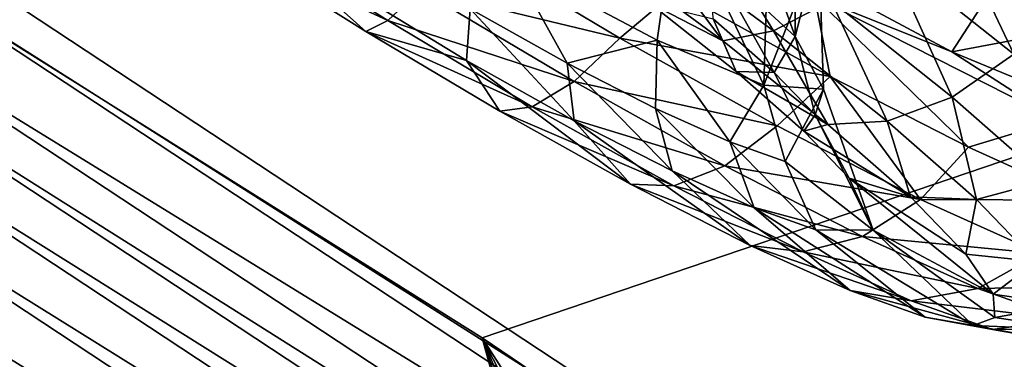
# Model space of a CAD drawing. Header units: metres. Extents: x -1651 to 0, y -1070 to 0.
# Tile 102 of 113: x -371 to -339, y -370 to -360. Entities that reach past the tile are written whole.
import ezdxf

# ---------------------------------------------------------------- set-up
doc = ezdxf.new("R2010")
doc.units = ezdxf.units.M

msp = doc.modelspace()

# ---------------------------------------------------------------- linework, layer by layer
at = {"layer": 'None'}
for points in [[(-341.815216, -616.413513, -406), (-356.292084, -646.405518, -406), (-444.100098, -316.000854, -406)], [(-356.292084, -646.405518, -406), (-371.644379, -675.803894, -406), (-444.100098, -316.000854, -406)], [(-444.100098, -316.000854, -406), (-405.507202, -338.635468, -406), (-341.815216, -616.413513, -406)], [(-377.30127, -354.863586, -377.175201), (-320.422455, -392.416199, -377.175201), (-355.208771, -316.096222, -60)], [(-355.208771, -316.096222, -60), (-320.422455, -392.416199, -377.175201), (-291.89328, -357.948517, -60)], [(-359.734283, -613.318115, -403), (-498.573669, -318.762085, -403), (-694.077942, -820.897461, -403)], [(-498.573669, -318.762085, -403), (-359.734283, -613.318115, -403), (-448.937836, -346.290924, -403)], [(-298.524719, -350.212921, -62.999996), (-355.983276, -369.770508, -406), (-405.507202, -338.635468, -406)], [(-405.507202, -338.635468, -406), (-334.922852, -601.223877, -406), (-341.815216, -616.413513, -406)], [(-355.983276, -369.770508, -406), (-309.661865, -539.102539, -406), (-405.507202, -338.635468, -406)], [(-309.661865, -539.102539, -406), (-315.602234, -554.773071, -406), (-405.507202, -338.635468, -406)], [(-405.507202, -338.635468, -406), (-315.602234, -554.773071, -406), (-321.796661, -570.361023, -406)], [(-321.796661, -570.361023, -406), (-328.244324, -585.862122, -406), (-405.507202, -338.635468, -406)], [(-328.244324, -585.862122, -406), (-334.922852, -601.223877, -406), (-405.507202, -338.635468, -406)], [(-359.734283, -613.318115, -403), (-336.135834, -558.013428, -403), (-448.937836, -346.290924, -403)], [(-448.937836, -346.290924, -403), (-336.135834, -558.013428, -403), (-393.895142, -379.520782, -403)], [(-298.524719, -350.212921, -62.999996), (-307.57663, -402.615631, -406), (-355.983276, -369.770508, -406)], [(-377.30127, -354.863586, -377.175201), (-377.914093, -355.923676, -382.385681), (-320.422455, -392.416199, -377.175201)], [(-377.914093, -355.923676, -382.385681), (-379.049469, -357.721771, -387.314758), (-321.077454, -393.44696, -382.385681)], [(-377.914093, -355.923676, -382.385681), (-321.077454, -393.44696, -382.385681), (-320.422455, -392.416199, -377.175201)], [(-379.049469, -357.721771, -387.314758), (-379.789124, -358.893097, -389.61441), (-322.285004, -395.197418, -387.314758)], [(-379.049469, -357.721771, -387.314758), (-322.285004, -395.197418, -387.314758), (-321.077454, -393.44696, -382.385681)], [(-379.789124, -358.893097, -389.61441), (-380.635193, -360.232971, -391.779236), (-323.071655, -396.337708, -389.61441)], [(-379.789124, -358.893097, -389.61441), (-323.071655, -396.337708, -389.61441), (-322.285004, -395.197418, -387.314758)], [(-380.635193, -360.232971, -391.779236), (-381.580414, -361.729889, -393.793457), (-323.971497, -397.64209, -391.779236)], [(-380.635193, -360.232971, -391.779236), (-323.971497, -397.64209, -391.779236), (-323.071655, -396.337708, -389.61441)], [(-381.580414, -361.729889, -393.793457), (-382.617493, -363.372253, -395.641296), (-324.976776, -399.099335, -393.793457)], [(-381.580414, -361.729889, -393.793457), (-324.976776, -399.099335, -393.793457), (-323.971497, -397.64209, -391.779236)], [(-382.617493, -363.372253, -395.641296), (-383.7388, -365.14801, -397.307617), (-326.079773, -400.698212, -395.641296)], [(-382.617493, -363.372253, -395.641296), (-326.079773, -400.698212, -395.641296), (-324.976776, -399.099335, -393.793457)], [(-327.272339, -402.42691, -397.307617), (-383.7388, -365.14801, -397.307617), (-384.935303, -367.042877, -398.780426)], [(-326.079773, -400.698212, -395.641296), (-383.7388, -365.14801, -397.307617), (-327.272339, -402.42691, -397.307617)], [(-386.197632, -369.041992, -400.048401), (-328.544891, -404.271576, -398.780426), (-384.935303, -367.042877, -398.780426)], [(-328.544891, -404.271576, -398.780426), (-327.272339, -402.42691, -397.307617), (-384.935303, -367.042877, -398.780426)], [(-387.516418, -371.130493, -401.100159), (-329.887451, -406.217712, -400.048401), (-386.197632, -369.041992, -400.048401)], [(-386.197632, -369.041992, -400.048401), (-329.887451, -406.217712, -400.048401), (-328.544891, -404.271576, -398.780426)], [(-298.536896, -507.503082, -406), (-303.976257, -523.353577, -406), (-355.983276, -369.770508, -406)], [(-303.976257, -523.353577, -406), (-309.661865, -539.102539, -406), (-355.983276, -369.770508, -406)], [(-307.57663, -402.615631, -406), (-288.360138, -475.365112, -406), (-355.983276, -369.770508, -406)], [(-288.360138, -475.365112, -406), (-293.318024, -491.467499, -406), (-355.983276, -369.770508, -406)], [(-355.983276, -369.770508, -406), (-293.318024, -491.467499, -406), (-298.536896, -507.503082, -406)]]:
    msp.add_3dface(points, dxfattribs=at)
at = {"layer": 'None012347'}
for points in [[(-345.901184, -360.055847, -242.225754), (-348.64624, -357.519867, -236.98407), (-348.263062, -353.463348, -239.319351)], [(-345.912415, -355.63559, -243.812317), (-345.901184, -360.055847, -242.225754), (-348.263062, -353.463348, -239.319351)], [(-355.03241, -357.686768, -266.325897), (-350.351257, -360.172119, -262.671936), (-349.720764, -355.730896, -261.281342)], [(-350.804901, -356.764435, -222.676575), (-346.599426, -359.868286, -225.357742), (-349.223175, -355.596802, -221.128983)], [(-349.720764, -355.730896, -261.281342), (-350.351257, -360.172119, -262.671936), (-346.910278, -361.625549, -257.428955)], [(-346.910278, -361.625549, -257.428955), (-346.773621, -356.97525, -256.787231), (-349.720764, -355.730896, -261.281342)], [(-346.599426, -359.868286, -225.357742), (-344.744324, -358.902435, -223.984421), (-349.223175, -355.596802, -221.128983)], [(-345.912415, -355.63559, -243.812317), (-345.140717, -357.08078, -250.29953), (-345.901184, -360.055847, -242.225754)], [(-338.860657, -360.619476, -227.333817), (-341.170776, -355.741333, -223.166351), (-342.925751, -357.389526, -223.169464)], [(-337.25415, -358.859772, -227.222733), (-341.170776, -355.741333, -223.166351), (-338.860657, -360.619476, -227.333817)], [(-340.855225, -360.54422, -271.505707), (-345.277313, -358.757141, -278.796692), (-349.425476, -355.955872, -277.934052)], [(-338.165436, -356.373596, -272.114838), (-340.855225, -360.54422, -271.505707), (-349.425476, -355.955872, -277.934052)], [(-338.165436, -356.373596, -272.114838), (-332.085602, -358.88974, -262.495544), (-340.855225, -360.54422, -271.505707)], [(-363.878265, -357.275513, -276.167694), (-359.730499, -359.885254, -275.720581), (-363.430237, -356.579254, -271.409088)], [(-363.515625, -356.713989, -278.457428), (-359.030365, -359.536072, -277.973938), (-363.878265, -357.275513, -276.167694)], [(-357.983276, -358.548615, -280.020599), (-359.030365, -359.536072, -277.973938), (-363.515625, -356.713989, -278.457428)], [(-359.730499, -359.885254, -275.720581), (-356.489655, -360.830261, -269.867126), (-363.430237, -356.579254, -271.409088)], [(-363.430237, -356.579254, -271.409088), (-356.489655, -360.830261, -269.867126), (-356.368683, -359.16217, -268.006195)], [(-352.123962, -357.322174, -224.584137), (-348.234924, -360.192505, -227.063553), (-350.804901, -356.764435, -222.676575)], [(-348.234924, -360.192505, -227.063553), (-346.599426, -359.868286, -225.357742), (-350.804901, -356.764435, -222.676575)], [(-357.983276, -358.548615, -280.020599), (-356.717407, -357.020935, -281.545074), (-351.549622, -360.102997, -279.82782)], [(-356.717407, -357.020935, -281.545074), (-349.747498, -358.57431, -280.434753), (-351.549622, -360.102997, -279.82782)], [(-345.140717, -357.08078, -250.29953), (-346.773621, -356.97525, -256.787231), (-346.910278, -361.625549, -257.428955)], [(-344.994171, -361.751007, -249.827057), (-345.140717, -357.08078, -250.29953), (-346.910278, -361.625549, -257.428955)], [(-345.140717, -357.08078, -250.29953), (-344.994171, -361.751007, -249.827057), (-345.901184, -360.055847, -242.225754)], [(-359.030365, -359.536072, -277.973938), (-359.730499, -359.885254, -275.720581), (-363.878265, -357.275513, -276.167694)], [(-352.123962, -357.322174, -224.584137), (-350.589142, -358.973694, -231.101105), (-348.234924, -360.192505, -227.063553)], [(-342.925751, -357.389526, -223.169464), (-344.744324, -358.902435, -223.984421), (-340.842163, -362.00293, -227.981888)], [(-338.860657, -360.619476, -227.333817), (-342.925751, -357.389526, -223.169464), (-340.842163, -362.00293, -227.981888)], [(-353.247314, -360.907074, -266.170258), (-355.03241, -357.686768, -266.325897), (-356.368683, -359.16217, -268.006195)], [(-350.351257, -360.172119, -262.671936), (-355.03241, -357.686768, -266.325897), (-353.247314, -360.907074, -266.170258)], [(-348.64624, -357.519867, -236.98407), (-346.577301, -361.210022, -238.791824), (-348.542572, -359.480713, -235.629776)], [(-348.64624, -357.519867, -236.98407), (-345.901184, -360.055847, -242.225754), (-346.577301, -361.210022, -238.791824)], [(-359.030365, -359.536072, -277.973938), (-357.983276, -358.548615, -280.020599), (-353.022614, -361.507141, -278.372162)], [(-353.022614, -361.507141, -278.372162), (-357.983276, -358.548615, -280.020599), (-351.549622, -360.102997, -279.82782)], [(-349.747498, -358.57431, -280.434753), (-344.771729, -361.342896, -277.418915), (-351.549622, -360.102997, -279.82782)], [(-349.747498, -358.57431, -280.434753), (-345.277313, -358.757141, -278.796692), (-344.771729, -361.342896, -277.418915)], [(-350.589142, -358.973694, -231.101105), (-347.8078, -361.183655, -233.950378), (-348.234924, -360.192505, -227.063553)], [(-348.542572, -359.480713, -235.629776), (-347.8078, -361.183655, -233.950378), (-350.589142, -358.973694, -231.101105)], [(-342.935394, -362.779572, -229.111237), (-344.744324, -358.902435, -223.984421), (-346.599426, -359.868286, -225.357742)], [(-337.444916, -362.744598, -271.512115), (-345.277313, -358.757141, -278.796692), (-340.855225, -360.54422, -271.505707)], [(-345.277313, -358.757141, -278.796692), (-340.316498, -363.623505, -273.360748), (-344.771729, -361.342896, -277.418915)], [(-345.277313, -358.757141, -278.796692), (-337.444916, -362.744598, -271.512115), (-340.316498, -363.623505, -273.360748)], [(-340.842163, -362.00293, -227.981888), (-344.744324, -358.902435, -223.984421), (-342.935394, -362.779572, -229.111237)], [(-332.085602, -358.88974, -262.495544), (-334.775391, -363.060364, -261.886414), (-340.855225, -360.54422, -271.505707)], [(-356.489655, -360.830261, -269.867126), (-353.027008, -362.765991, -267.830444), (-356.368683, -359.16217, -268.006195)], [(-356.368683, -359.16217, -268.006195), (-353.027008, -362.765991, -267.830444), (-353.247314, -360.907074, -266.170258)], [(-359.730499, -359.885254, -275.720581), (-359.030365, -359.536072, -277.973938), (-354.372467, -362.314056, -276.426117)], [(-354.372467, -362.314056, -276.426117), (-359.030365, -359.536072, -277.973938), (-353.022614, -361.507141, -278.372162)], [(-348.542572, -359.480713, -235.629776), (-346.577301, -361.210022, -238.791824), (-347.8078, -361.183655, -233.950378)], [(-356.489655, -360.830261, -269.867126), (-359.730499, -359.885254, -275.720581), (-355.423065, -362.454193, -274.289215)], [(-355.423065, -362.454193, -274.289215), (-359.730499, -359.885254, -275.720581), (-354.372467, -362.314056, -276.426117)], [(-348.234924, -360.192505, -227.063553), (-344.846619, -362.884705, -230.534607), (-346.599426, -359.868286, -225.357742)], [(-344.846619, -362.884705, -230.534607), (-342.935394, -362.779572, -229.111237), (-346.599426, -359.868286, -225.357742)], [(-350.399109, -362.368683, -263.600708), (-350.351257, -360.172119, -262.671936), (-353.247314, -360.907074, -266.170258)], [(-351.549622, -360.102997, -279.82782), (-346.48877, -362.932129, -276.851105), (-353.022614, -361.507141, -278.372162)], [(-351.549622, -360.102997, -279.82782), (-344.771729, -361.342896, -277.418915), (-346.48877, -362.932129, -276.851105)], [(-350.351257, -360.172119, -262.671936), (-350.399109, -362.368683, -263.600708), (-348.014038, -363.444946, -260.437714)], [(-346.910278, -361.625549, -257.428955), (-350.351257, -360.172119, -262.671936), (-348.014038, -363.444946, -260.437714)], [(-348.234924, -360.192505, -227.063553), (-347.8078, -361.183655, -233.950378), (-344.846619, -362.884705, -230.534607)], [(-345.901184, -360.055847, -242.225754), (-345.258514, -362.577942, -242.334106), (-346.577301, -361.210022, -238.791824)], [(-345.901184, -360.055847, -242.225754), (-344.994171, -361.751007, -249.827057), (-345.258514, -362.577942, -242.334106)], [(-334.775391, -363.060364, -261.886414), (-337.444916, -362.744598, -271.512115), (-340.855225, -360.54422, -271.505707)], [(-340.842163, -362.00293, -227.981888), (-337.783447, -364.694397, -232.903259), (-338.860657, -360.619476, -227.333817)], [(-351.204773, -364.812347, -271.808075), (-356.489655, -360.830261, -269.867126), (-355.423065, -362.454193, -274.289215)], [(-353.027008, -362.765991, -267.830444), (-356.489655, -360.830261, -269.867126), (-351.204773, -364.812347, -271.808075)], [(-353.027008, -362.765991, -267.830444), (-349.86734, -364.387451, -264.979889), (-353.247314, -360.907074, -266.170258)], [(-353.247314, -360.907074, -266.170258), (-349.86734, -364.387451, -264.979889), (-350.399109, -362.368683, -263.600708)], [(-346.577301, -361.210022, -238.791824), (-345.627625, -363.102051, -237.458206), (-347.8078, -361.183655, -233.950378)], [(-347.8078, -361.183655, -233.950378), (-345.627625, -363.102051, -237.458206), (-344.846619, -362.884705, -230.534607)], [(-346.577301, -361.210022, -238.791824), (-345.258514, -362.577942, -242.334106), (-345.627625, -363.102051, -237.458206)], [(-353.022614, -361.507141, -278.372162), (-348.164581, -364.222931, -275.51474), (-354.372467, -362.314056, -276.426117)], [(-346.48877, -362.932129, -276.851105), (-348.164581, -364.222931, -275.51474), (-353.022614, -361.507141, -278.372162)], [(-344.771729, -361.342896, -277.418915), (-341.870789, -365.301941, -272.684906), (-346.48877, -362.932129, -276.851105)], [(-344.771729, -361.342896, -277.418915), (-340.316498, -363.623505, -273.360748), (-341.870789, -365.301941, -272.684906)], [(-346.910278, -361.625549, -257.428955), (-348.014038, -363.444946, -260.437714), (-346.224945, -364.081329, -256.894775)], [(-344.994171, -361.751007, -249.827057), (-346.910278, -361.625549, -257.428955), (-346.224945, -364.081329, -256.894775)], [(-346.224945, -364.081329, -256.894775), (-343.396301, -366.294647, -249.463974), (-344.994171, -361.751007, -249.827057)], [(-344.994171, -361.751007, -249.827057), (-343.396301, -366.294647, -249.463974), (-345.258514, -362.577942, -242.334106)], [(-342.935394, -362.779572, -229.111237), (-340.063354, -365.306763, -233.732254), (-340.842163, -362.00293, -227.981888)], [(-340.063354, -365.306763, -233.732254), (-337.783447, -364.694397, -232.903259), (-340.842163, -362.00293, -227.981888)], [(-349.810913, -364.864075, -273.743073), (-355.423065, -362.454193, -274.289215), (-354.372467, -362.314056, -276.426117)], [(-351.204773, -364.812347, -271.808075), (-355.423065, -362.454193, -274.289215), (-349.810913, -364.864075, -273.743073)], [(-348.164581, -364.222931, -275.51474), (-349.810913, -364.864075, -273.743073), (-354.372467, -362.314056, -276.426117)], [(-349.86734, -364.387451, -264.979889), (-347.221436, -365.58136, -261.471039), (-350.399109, -362.368683, -263.600708)], [(-350.399109, -362.368683, -263.600708), (-347.221436, -365.58136, -261.471039), (-348.014038, -363.444946, -260.437714)], [(-351.204773, -364.812347, -271.808075), (-347.355591, -366.787628, -268.33548), (-353.027008, -362.765991, -267.830444)], [(-347.355591, -366.787628, -268.33548), (-349.86734, -364.387451, -264.979889), (-353.027008, -362.765991, -267.830444)], [(-345.258514, -362.577942, -242.334106), (-344.164612, -364.619568, -241.387833), (-345.627625, -363.102051, -237.458206)], [(-345.258514, -362.577942, -242.334106), (-343.396301, -366.294647, -249.463974), (-344.164612, -364.619568, -241.387833)], [(-344.846619, -362.884705, -230.534607), (-342.190704, -365.221741, -234.807907), (-342.935394, -362.779572, -229.111237)], [(-342.190704, -365.221741, -234.807907), (-340.063354, -365.306763, -233.732254), (-342.935394, -362.779572, -229.111237)], [(-337.444916, -362.744598, -271.512115), (-336.55304, -365.328522, -268.416229), (-340.316498, -363.623505, -273.360748)], [(-346.48877, -362.932129, -276.851105), (-341.870789, -365.301941, -272.684906), (-348.164581, -364.222931, -275.51474)], [(-345.627625, -363.102051, -237.458206), (-342.190704, -365.221741, -234.807907), (-344.846619, -362.884705, -230.534607)], [(-345.627625, -363.102051, -237.458206), (-344.164612, -364.619568, -241.387833), (-342.190704, -365.221741, -234.807907)], [(-347.221436, -365.58136, -261.471039), (-345.236725, -366.287323, -257.54068), (-348.014038, -363.444946, -260.437714)], [(-348.014038, -363.444946, -260.437714), (-345.236725, -366.287323, -257.54068), (-346.224945, -364.081329, -256.894775)], [(-340.316498, -363.623505, -273.360748), (-336.55304, -365.328522, -268.416229), (-341.870789, -365.301941, -272.684906)], [(-345.236725, -366.287323, -257.54068), (-343.396301, -366.294647, -249.463974), (-346.224945, -364.081329, -256.894775)], [(-347.221436, -365.58136, -261.471039), (-349.86734, -364.387451, -264.979889), (-344.132324, -368.242096, -264.060913)], [(-349.86734, -364.387451, -264.979889), (-347.355591, -366.787628, -268.33548), (-344.132324, -368.242096, -264.060913)], [(-348.164581, -364.222931, -275.51474), (-343.731628, -366.497772, -271.515503), (-349.810913, -364.864075, -273.743073)], [(-341.870789, -365.301941, -272.684906), (-343.731628, -366.497772, -271.515503), (-348.164581, -364.222931, -275.51474)], [(-344.164612, -364.619568, -241.387833), (-340.408417, -367.070404, -239.595078), (-342.190704, -365.221741, -234.807907)], [(-343.396301, -366.294647, -249.463974), (-339.527435, -368.365173, -244.569977), (-344.164612, -364.619568, -241.387833)], [(-344.164612, -364.619568, -241.387833), (-339.527435, -368.365173, -244.569977), (-340.408417, -367.070404, -239.595078)], [(-340.063354, -365.306763, -233.732254), (-338.136047, -367.305847, -238.908951), (-337.783447, -364.694397, -232.903259)], [(-349.810913, -364.864075, -273.743073), (-345.648529, -367.000061, -269.987915), (-351.204773, -364.812347, -271.808075)], [(-345.648529, -367.000061, -269.987915), (-347.355591, -366.787628, -268.33548), (-351.204773, -364.812347, -271.808075)], [(-343.731628, -366.497772, -271.515503), (-345.648529, -367.000061, -269.987915), (-349.810913, -364.864075, -273.743073)], [(-343.731628, -366.497772, -271.515503), (-341.870789, -365.301941, -272.684906), (-338.003693, -367.046936, -267.556549)], [(-342.190704, -365.221741, -234.807907), (-340.408417, -367.070404, -239.595078), (-340.063354, -365.306763, -233.732254)], [(-341.870789, -365.301941, -272.684906), (-336.55304, -365.328522, -268.416229), (-338.003693, -367.046936, -267.556549)], [(-340.408417, -367.070404, -239.595078), (-338.136047, -367.305847, -238.908951), (-340.063354, -365.306763, -233.732254)], [(-345.236725, -366.287323, -257.54068), (-347.221436, -365.58136, -261.471039), (-341.714478, -369.102112, -259.272858)], [(-347.221436, -365.58136, -261.471039), (-344.132324, -368.242096, -264.060913), (-341.714478, -369.102112, -259.272858)], [(-343.396301, -366.294647, -249.463974), (-345.236725, -366.287323, -257.54068), (-340.173096, -369.369537, -254.29744)], [(-345.236725, -366.287323, -257.54068), (-341.714478, -369.102112, -259.272858), (-340.173096, -369.369537, -254.29744)], [(-343.396301, -366.294647, -249.463974), (-339.472443, -369.111023, -249.433624), (-339.527435, -368.365173, -244.569977)], [(-340.173096, -369.369537, -254.29744), (-339.472443, -369.111023, -249.433624), (-343.396301, -366.294647, -249.463974)], [(-345.648529, -367.000061, -269.987915), (-343.731628, -366.497772, -271.515503), (-340.019531, -368.172821, -266.592682)], [(-340.019531, -368.172821, -266.592682), (-343.731628, -366.497772, -271.515503), (-338.003693, -367.046936, -267.556549)], [(-344.132324, -368.242096, -264.060913), (-347.355591, -366.787628, -268.33548), (-342.162994, -368.572906, -265.36554)], [(-347.355591, -366.787628, -268.33548), (-345.648529, -367.000061, -269.987915), (-342.162994, -368.572906, -265.36554)], [(-342.162994, -368.572906, -265.36554), (-345.648529, -367.000061, -269.987915), (-340.019531, -368.172821, -266.592682)], [(-339.527435, -368.365173, -244.569977), (-338.136047, -367.305847, -238.908951), (-340.408417, -367.070404, -239.595078)], [(-340.019531, -368.172821, -266.592682), (-338.003693, -367.046936, -267.556549), (-335.102936, -368.078735, -261.812164)], [(-339.527435, -368.365173, -244.569977), (-337.183411, -368.705994, -244.288651), (-338.136047, -367.305847, -238.908951)], [(-341.714478, -369.102112, -259.272858), (-344.132324, -368.242096, -264.060913), (-339.548431, -369.502899, -260.187897)], [(-344.132324, -368.242096, -264.060913), (-342.162994, -368.572906, -265.36554), (-339.548431, -369.502899, -260.187897)], [(-342.162994, -368.572906, -265.36554), (-340.019531, -368.172821, -266.592682), (-337.235016, -369.163269, -261.078491)], [(-337.235016, -369.163269, -261.078491), (-340.019531, -368.172821, -266.592682), (-335.102936, -368.078735, -261.812164)], [(-339.548431, -369.502899, -260.187897), (-342.162994, -368.572906, -265.36554), (-337.235016, -369.163269, -261.078491)], [(-339.472443, -369.111023, -249.433624), (-337.183411, -368.705994, -244.288651), (-339.527435, -368.365173, -244.569977)], [(-339.472443, -369.111023, -249.433624), (-336.829041, -369.513092, -249.567566), (-337.183411, -368.705994, -244.288651)], [(-340.173096, -369.369537, -254.29744), (-341.714478, -369.102112, -259.272858), (-337.881592, -369.792084, -254.807632)], [(-341.714478, -369.102112, -259.272858), (-339.548431, -369.502899, -260.187897), (-337.881592, -369.792084, -254.807632)], [(-336.829041, -369.513092, -249.567566), (-339.472443, -369.111023, -249.433624), (-340.173096, -369.369537, -254.29744)], [(-339.548431, -369.502899, -260.187897), (-337.235016, -369.163269, -261.078491), (-335.459869, -369.471252, -255.348511)], [(-337.881592, -369.792084, -254.807632), (-336.829041, -369.513092, -249.567566), (-340.173096, -369.369537, -254.29744)], [(-337.881592, -369.792084, -254.807632), (-339.548431, -369.502899, -260.187897), (-335.459869, -369.471252, -255.348511)]]:
    msp.add_3dface(points, dxfattribs=at)

doc.saveas('drawing.dxf')
